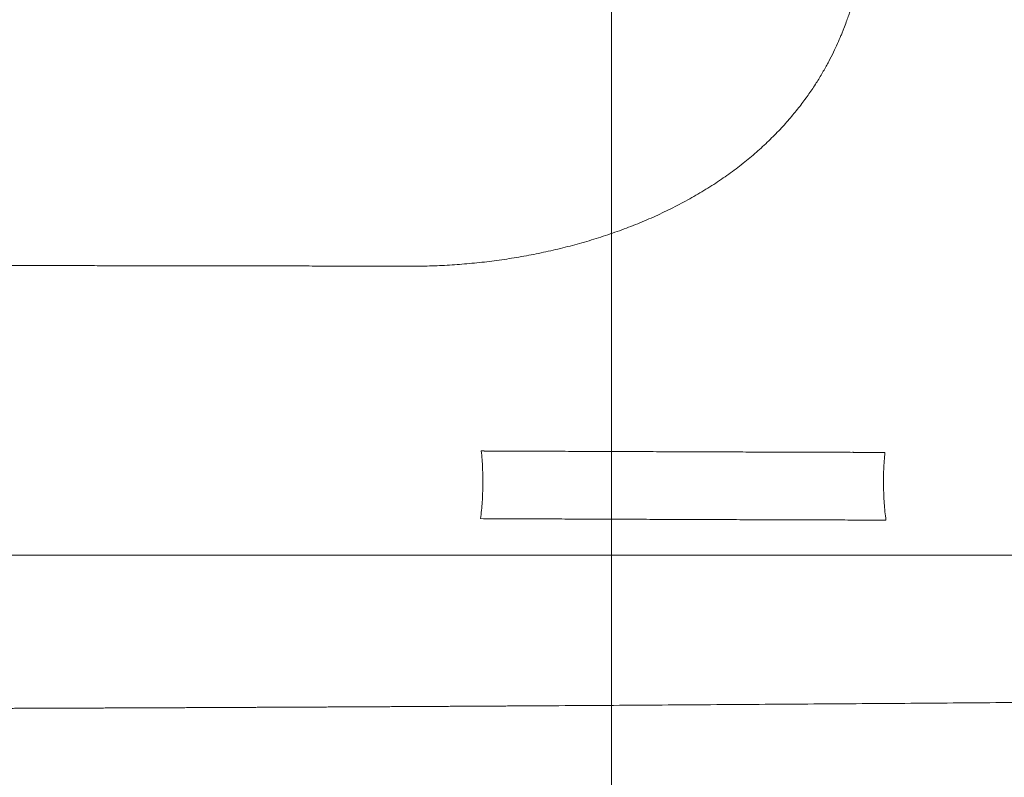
# Model space of a CAD drawing. Header units: millimetres. Extents: x 0 to 594, y 0 to 420.
# Tile 167 of 256: x 293 to 318, y 261 to 280. Entities that reach past the tile are written whole.
import ezdxf

# ---------------------------------------------------------------- set-up
doc = ezdxf.new("R2010")
doc.units = ezdxf.units.MM
doc.layers.add('1', color=7, linetype='Continuous', true_color=0xffffff)

msp = doc.modelspace()

# ---------------------------------------------------------------- linework, layer by layer
at = {"layer": '1', "color": 18, "linetype": 'Continuous', "lineweight": 13}
msp.add_line((308.134, 346.472), (308.134, 246.098), dxfattribs=at)
at = {"layer": '1', "color": 155, "linetype": 'Continuous', "lineweight": 13}
for points, knots in [([(314.427, 280.992), (314.427, 280.992), (314.427, 280.991), (314.425, 280.988), (314.425, 280.986), (314.422, 280.979), (314.421, 280.975), (314.417, 280.966), (314.415, 280.96), (314.412, 280.951), (314.411, 280.947), (314.408, 280.94), (314.407, 280.936), (314.402, 280.924), (314.399, 280.916), (314.389, 280.887), (314.381, 280.865), (314.367, 280.827), (314.362, 280.814), (314.352, 280.785), (314.346, 280.77), (314.329, 280.723), (314.316, 280.688), (314.289, 280.613), (314.274, 280.572), (314.242, 280.485), (314.225, 280.438), (314.207, 280.388)], [0, 0, 0, 0, 0.062178, 0.062178, 0.124699, 0.124699, 0.187221, 0.187221, 0.249742, 0.249742, 0.281003, 0.281003, 0.312264, 0.312264, 0.374785, 0.374785, 0.499828, 0.499828, 0.56235, 0.56235, 0.624871, 0.624871, 0.749914, 0.749914, 0.874957, 0.874957, 1, 1, 1, 1]), ([(314.207, 280.388), (314.188, 280.336), (314.167, 280.28), (314.133, 280.191), (314.121, 280.161), (314.096, 280.098), (314.083, 280.066), (314.042, 279.968), (313.982, 279.831), (313.913, 279.682), (313.837, 279.528), (313.797, 279.448), (313.709, 279.283), (313.663, 279.198), (313.587, 279.067), (313.561, 279.023), (313.507, 278.934), (313.479, 278.889), (313.393, 278.752), (313.332, 278.659), (313.201, 278.47), (313.131, 278.374), (312.984, 278.179), (312.906, 278.081), (312.741, 277.883), (312.654, 277.784), (312.472, 277.585), (312.376, 277.486), (312.176, 277.288), (312.072, 277.189), (311.855, 276.994), (311.742, 276.898), (311.508, 276.708), (311.387, 276.614), (311.138, 276.431), (311.01, 276.341), (310.747, 276.166), (310.612, 276.081), (310.336, 275.915), (310.195, 275.834), (309.908, 275.678), (309.762, 275.602), (309.464, 275.456), (309.314, 275.386), (309.008, 275.251), (308.853, 275.187), (308.54, 275.063), (308.382, 275.004), (308.063, 274.892), (307.902, 274.838), (307.577, 274.737), (307.413, 274.689), (307.084, 274.598), (306.918, 274.556), (306.585, 274.476), (306.418, 274.439), (306.082, 274.37), (305.913, 274.338), (305.574, 274.28), (305.404, 274.253), (305.063, 274.206), (304.892, 274.185), (304.549, 274.148), (304.205, 274.116), (303.861, 274.095), (303.516, 274.08), (303.343, 274.076), (303.171, 274.074)], [0, 0, 0, 0, 0.03125, 0.03125, 0.046875, 0.046875, 0.0625, 0.0625, 0.09375, 0.125, 0.125, 0.15625, 0.15625, 0.1875, 0.1875, 0.203125, 0.203125, 0.21875, 0.21875, 0.25, 0.25, 0.28125, 0.28125, 0.3125, 0.3125, 0.34375, 0.34375, 0.375, 0.375, 0.40625, 0.40625, 0.4375, 0.4375, 0.46875, 0.46875, 0.5, 0.5, 0.53125, 0.53125, 0.5625, 0.5625, 0.59375, 0.59375, 0.625, 0.625, 0.65625, 0.65625, 0.6875, 0.6875, 0.71875, 0.71875, 0.75, 0.75, 0.78125, 0.78125, 0.8125, 0.8125, 0.84375, 0.84375, 0.875, 0.875, 0.90625, 0.90625, 0.9375, 0.96875, 0.96875, 1, 1, 1, 1]), ([(303.171, 274.074), (303.071, 274.075), (302.871, 274.075), (302.57, 274.075), (302.27, 274.075), (301.97, 274.076), (301.67, 274.076), (301.369, 274.076), (301.069, 274.077), (300.769, 274.077), (300.469, 274.077), (300.169, 274.078), (299.868, 274.078), (299.568, 274.078), (299.268, 274.079), (298.968, 274.079), (298.667, 274.08), (298.367, 274.08), (298.067, 274.08), (297.767, 274.081), (297.466, 274.081), (297.166, 274.082), (296.866, 274.082), (296.566, 274.083), (296.266, 274.083), (295.965, 274.084), (295.665, 274.084), (295.365, 274.085), (295.065, 274.086), (294.764, 274.086), (294.464, 274.087), (294.164, 274.087), (293.864, 274.088), (293.564, 274.089), (293.263, 274.089), (292.963, 274.09), (292.663, 274.091), (292.363, 274.091), (292.062, 274.092), (291.762, 274.093), (291.462, 274.093), (291.162, 274.094), (290.861, 274.095), (290.561, 274.096), (290.261, 274.096), (289.961, 274.097), (289.661, 274.098), (289.36, 274.099), (289.06, 274.1), (288.76, 274.101), (288.46, 274.102), (288.159, 274.102), (287.859, 274.103), (287.559, 274.104), (287.259, 274.105), (286.958, 274.106), (286.658, 274.107), (286.358, 274.108), (286.058, 274.109), (285.758, 274.11), (285.457, 274.111), (285.157, 274.112), (284.857, 274.113), (284.557, 274.114), (284.256, 274.115), (283.956, 274.117), (283.656, 274.118), (283.356, 274.119), (283.055, 274.12), (282.755, 274.121), (282.455, 274.122), (282.155, 274.124), (281.855, 274.125), (281.554, 274.126), (281.254, 274.127), (280.954, 274.129), (280.654, 274.13), (280.353, 274.131), (280.053, 274.133), (279.753, 274.134), (279.453, 274.136), (279.153, 274.137), (278.852, 274.138), (278.552, 274.14), (278.252, 274.141), (277.952, 274.143), (277.651, 274.144), (277.351, 274.146), (277.051, 274.147), (276.751, 274.149), (276.45, 274.15), (276.15, 274.152), (275.85, 274.154), (275.55, 274.155), (275.25, 274.157), (274.949, 274.159), (274.649, 274.16), (274.449, 274.162), (274.349, 274.162)], [0, 0, 0, 0, 0.010417, 0.020833, 0.03125, 0.041667, 0.052083, 0.0625, 0.072917, 0.083333, 0.09375, 0.104167, 0.114583, 0.125, 0.135417, 0.145833, 0.15625, 0.166667, 0.177083, 0.1875, 0.197916, 0.208333, 0.21875, 0.229166, 0.239583, 0.25, 0.260416, 0.270833, 0.28125, 0.291666, 0.302083, 0.3125, 0.322916, 0.333333, 0.34375, 0.354166, 0.364583, 0.375, 0.385416, 0.395833, 0.40625, 0.416666, 0.427083, 0.4375, 0.447916, 0.458333, 0.46875, 0.479167, 0.489583, 0.5, 0.510417, 0.520833, 0.53125, 0.541667, 0.552084, 0.5625, 0.572917, 0.583334, 0.59375, 0.604167, 0.614584, 0.625001, 0.635417, 0.645834, 0.656251, 0.666667, 0.677084, 0.687501, 0.697917, 0.708334, 0.71875, 0.729167, 0.739583, 0.75, 0.760416, 0.770833, 0.781249, 0.791666, 0.802083, 0.812499, 0.822916, 0.833332, 0.843749, 0.854166, 0.864582, 0.874999, 0.885416, 0.895833, 0.906249, 0.916666, 0.927083, 0.9375, 0.947916, 0.958333, 0.96875, 0.979167, 0.989583, 1, 1, 1, 1]), ([(280.424, 262.621), (280.476, 262.621), (280.58, 262.621), (280.736, 262.621), (280.892, 262.621), (281.048, 262.621), (281.204, 262.621), (281.36, 262.621), (281.516, 262.621), (281.671, 262.621), (281.827, 262.621), (281.983, 262.621), (282.139, 262.621), (282.295, 262.621), (282.451, 262.621), (282.607, 262.621), (282.763, 262.621), (282.919, 262.621), (283.075, 262.621), (283.23, 262.622), (283.386, 262.622), (283.542, 262.622), (283.698, 262.622), (283.854, 262.622), (284.01, 262.622), (284.166, 262.622), (284.322, 262.622), (284.478, 262.623), (284.633, 262.623), (284.789, 262.623), (284.945, 262.623), (285.101, 262.623), (285.257, 262.624), (285.413, 262.624), (285.569, 262.624), (285.725, 262.624), (285.881, 262.624), (286.036, 262.625), (286.192, 262.625), (286.348, 262.625), (286.504, 262.625), (286.66, 262.626), (286.816, 262.626), (286.972, 262.626), (287.128, 262.627), (287.284, 262.627), (287.44, 262.627), (287.595, 262.627), (287.751, 262.628), (287.907, 262.628), (288.063, 262.628), (288.219, 262.629), (288.375, 262.629), (288.531, 262.629), (288.687, 262.63), (288.843, 262.63), (288.998, 262.631), (289.154, 262.631), (289.31, 262.631), (289.466, 262.632), (289.622, 262.632), (289.778, 262.632), (289.934, 262.633), (290.09, 262.633), (290.246, 262.634), (290.401, 262.634), (290.557, 262.635), (290.713, 262.635), (290.869, 262.635), (291.025, 262.636), (291.181, 262.636), (291.337, 262.637), (291.493, 262.637), (291.649, 262.638), (291.804, 262.638), (291.96, 262.639), (292.116, 262.639), (292.272, 262.64), (292.428, 262.64), (292.584, 262.641), (292.74, 262.641), (292.896, 262.642), (293.052, 262.642), (293.207, 262.643), (293.363, 262.643), (293.519, 262.644), (293.675, 262.645), (293.831, 262.645), (293.987, 262.646), (294.143, 262.646), (294.299, 262.647), (294.455, 262.647), (294.61, 262.648), (294.766, 262.649), (294.922, 262.649), (295.078, 262.65), (295.234, 262.65), (295.39, 262.651), (295.546, 262.652), (295.702, 262.652), (295.858, 262.653), (296.013, 262.654), (296.169, 262.654), (296.325, 262.655), (296.481, 262.656), (296.637, 262.656), (296.793, 262.657), (296.949, 262.658), (297.105, 262.658), (297.261, 262.659), (297.416, 262.66), (297.572, 262.66), (297.728, 262.661), (297.884, 262.662), (298.04, 262.662), (298.196, 262.663), (298.352, 262.664), (298.508, 262.665), (298.664, 262.665), (298.819, 262.666), (298.975, 262.667), (299.131, 262.668), (299.287, 262.668), (299.443, 262.669), (299.599, 262.67), (299.755, 262.671), (299.911, 262.671), (300.067, 262.672), (300.222, 262.673), (300.378, 262.674), (300.534, 262.674), (300.69, 262.675), (300.846, 262.676), (301.002, 262.677), (301.158, 262.678), (301.314, 262.679), (301.47, 262.679), (301.625, 262.68), (301.781, 262.681), (301.937, 262.682), (302.093, 262.683), (302.249, 262.683), (302.405, 262.684), (302.561, 262.685), (302.717, 262.686), (302.873, 262.687), (303.028, 262.688), (303.184, 262.689), (303.34, 262.689), (303.496, 262.69), (303.652, 262.691), (303.808, 262.692), (303.964, 262.693), (304.12, 262.694), (304.276, 262.695), (304.431, 262.696), (304.587, 262.697), (304.743, 262.697), (304.899, 262.698), (305.055, 262.699), (305.211, 262.7), (305.367, 262.701), (306.307, 262.707), (308.032, 262.717), (310.542, 262.734), (313.052, 262.751), (315.562, 262.769), (317.888, 262.786), (320.032, 262.803), (321.993, 262.819), (323.954, 262.834), (325.47, 262.847), (326.542, 262.856), (327.169, 262.861), (327.797, 262.866), (328.424, 262.871), (328.853, 262.875), (329.082, 262.877), (329.113, 262.877), (329.144, 262.878), (329.175, 262.878), (329.205, 262.878), (329.236, 262.878), (329.267, 262.879), (329.298, 262.879), (329.328, 262.879), (329.359, 262.879), (329.39, 262.88), (329.421, 262.88), (329.451, 262.88), (329.482, 262.88), (329.513, 262.881), (329.544, 262.881), (329.574, 262.881), (329.605, 262.881), (329.636, 262.882), (329.667, 262.882), (329.697, 262.882), (329.728, 262.883), (329.759, 262.883), (329.79, 262.883), (329.82, 262.883), (329.851, 262.884), (329.882, 262.884), (329.913, 262.884), (329.943, 262.884), (329.974, 262.885), (330.005, 262.885), (330.036, 262.885), (330.066, 262.885), (330.097, 262.886), (330.128, 262.886), (330.159, 262.886), (330.19, 262.886), (330.22, 262.887), (330.251, 262.887), (330.282, 262.887), (330.313, 262.888), (330.343, 262.888), (330.374, 262.888), (330.405, 262.888), (330.436, 262.889), (330.466, 262.889), (330.497, 262.889), (330.528, 262.889), (330.559, 262.89), (330.589, 262.89), (330.61, 262.89), (330.62, 262.89)], [0, 0, 0, 0, 0.003106, 0.006211, 0.009317, 0.012422, 0.015528, 0.018634, 0.021739, 0.024845, 0.02795, 0.031056, 0.034162, 0.037267, 0.040373, 0.043478, 0.046584, 0.04969, 0.052795, 0.055901, 0.059006, 0.062112, 0.065218, 0.068323, 0.071429, 0.074534, 0.07764, 0.080746, 0.083851, 0.086957, 0.090062, 0.093168, 0.096274, 0.099379, 0.102485, 0.10559, 0.108696, 0.111802, 0.114907, 0.118013, 0.121118, 0.124224, 0.127329, 0.130435, 0.133541, 0.136646, 0.139752, 0.142857, 0.145963, 0.149069, 0.152174, 0.15528, 0.158385, 0.161491, 0.164596, 0.167702, 0.170808, 0.173913, 0.177019, 0.180124, 0.18323, 0.186335, 0.189441, 0.192547, 0.195652, 0.198758, 0.201863, 0.204969, 0.208074, 0.21118, 0.214286, 0.217391, 0.220497, 0.223602, 0.226708, 0.229814, 0.232919, 0.236025, 0.23913, 0.242236, 0.245341, 0.248447, 0.251553, 0.254658, 0.257764, 0.260869, 0.263975, 0.26708, 0.270186, 0.273292, 0.276397, 0.279503, 0.282608, 0.285714, 0.288819, 0.291925, 0.295031, 0.298136, 0.301242, 0.304347, 0.307453, 0.310559, 0.313664, 0.31677, 0.319875, 0.322981, 0.326086, 0.329192, 0.332298, 0.335403, 0.338509, 0.341614, 0.34472, 0.347826, 0.350931, 0.354037, 0.357142, 0.360248, 0.363353, 0.366459, 0.369565, 0.37267, 0.375776, 0.378881, 0.381987, 0.385093, 0.388198, 0.391304, 0.394409, 0.397515, 0.40062, 0.403726, 0.406832, 0.409937, 0.413043, 0.416148, 0.419254, 0.42236, 0.425465, 0.428571, 0.431676, 0.434782, 0.437888, 0.440993, 0.444099, 0.447204, 0.45031, 0.453415, 0.456521, 0.459627, 0.462732, 0.465838, 0.468943, 0.472049, 0.475155, 0.47826, 0.481366, 0.484471, 0.487577, 0.490683, 0.493788, 0.496894, 0.499999, 0.549999, 0.6, 0.65, 0.7, 0.75, 0.789062, 0.828125, 0.867187, 0.90625, 0.91875, 0.93125, 0.94375, 0.95625, 0.96875, 0.969363, 0.969975, 0.970588, 0.971201, 0.971814, 0.972426, 0.973039, 0.973652, 0.974265, 0.974877, 0.97549, 0.976103, 0.976716, 0.977328, 0.977941, 0.978554, 0.979167, 0.979779, 0.980392, 0.981005, 0.981618, 0.98223, 0.982843, 0.983456, 0.984069, 0.984681, 0.985294, 0.985907, 0.98652, 0.987132, 0.987745, 0.988358, 0.988971, 0.989583, 0.990196, 0.990809, 0.991422, 0.992034, 0.992647, 0.99326, 0.993873, 0.994485, 0.995098, 0.995711, 0.996324, 0.996936, 0.997549, 0.998162, 0.998774, 0.999387, 1, 1, 1, 1])]:
    msp.add_open_spline(points, degree=3, knots=knots, dxfattribs=at)
at = {"layer": '1', "color": 155, "linetype": 'Continuous', "lineweight": 18}
for points, knots in [([(304.768, 269.295), (304.776, 269.221), (304.789, 269.075), (304.803, 268.856), (304.807, 268.71), (304.81, 268.565), (304.81, 268.492), (304.809, 268.346), (304.805, 268.2), (304.793, 267.981), (304.775, 267.763), (304.759, 267.617), (304.75, 267.545)], [0, 0, 0, 0, 0.125, 0.25, 0.375, 0.375, 0.5, 0.5, 0.625, 0.75, 0.875, 1, 1, 1, 1]), ([(304.768, 269.295), (304.867, 269.294), (305.065, 269.293), (305.367, 269.292), (305.673, 269.291), (305.983, 269.29), (306.298, 269.288), (306.617, 269.287), (306.941, 269.286), (307.269, 269.284), (307.49, 269.284), (307.658, 269.283), (307.728, 269.283), (307.798, 269.282), (307.826, 269.282), (307.84, 269.282), (307.882, 269.282), (308.023, 269.282), (308.277, 269.281), (308.618, 269.279), (308.959, 269.278), (309.302, 269.277), (309.531, 269.276), (309.704, 269.275), (309.79, 269.275), (309.876, 269.275), (309.934, 269.274), (309.963, 269.274), (310.107, 269.274), (310.337, 269.273), (310.679, 269.272), (311.02, 269.271), (311.359, 269.269), (311.696, 269.268), (312.032, 269.267), (312.365, 269.266), (312.697, 269.265), (312.916, 269.264), (313.081, 269.264), (313.163, 269.263), (313.244, 269.263), (313.285, 269.263), (313.299, 269.263), (313.326, 269.263), (313.449, 269.263), (313.677, 269.262), (313.995, 269.261), (314.306, 269.26), (314.613, 269.259), (314.913, 269.258), (315.11, 269.257), (315.207, 269.257)], [0, 0, 0, 0, 0.03125, 0.0625, 0.09375, 0.125, 0.15625, 0.1875, 0.21875, 0.25, 0.28125, 0.28125, 0.296875, 0.300781, 0.300781, 0.304688, 0.304688, 0.3125, 0.34375, 0.375, 0.40625, 0.4375, 0.46875, 0.46875, 0.484375, 0.492188, 0.492188, 0.5, 0.5, 0.53125, 0.5625, 0.59375, 0.625, 0.65625, 0.6875, 0.71875, 0.75, 0.78125, 0.78125, 0.796875, 0.804688, 0.804688, 0.808594, 0.808594, 0.8125, 0.84375, 0.875, 0.90625, 0.9375, 0.96875, 1, 1, 1, 1]), ([(305.064, 269.293), (305.157, 269.293), (305.333, 269.292), (305.51, 269.291), (305.593, 269.291)], [0, 0, 0, 0, 0.537201, 1, 1, 1, 1]), ([(314.367, 269.26), (314.37, 269.26), (314.373, 269.26), (314.388, 269.26), (314.4, 269.26), (314.436, 269.259), (314.509, 269.259), (314.581, 269.259), (314.724, 269.259), (314.818, 269.258), (314.912, 269.258)], [0, 0, 0, 0, 0.01549, 0.01549, 0.081124, 0.081124, 0.212392, 0.474928, 0.474928, 1, 1, 1, 1]), ([(315.233, 267.507), (315.223, 267.58), (315.215, 267.653), (315.2, 267.798), (315.187, 267.944), (315.175, 268.163), (315.17, 268.308), (315.169, 268.418), (315.168, 268.491), (315.169, 268.564), (315.17, 268.673), (315.174, 268.819), (315.187, 269.038), (315.2, 269.184), (315.207, 269.257)], [0, 0, 0, 0, 0.125, 0.125, 0.25, 0.375, 0.5, 0.5, 0.5625, 0.625, 0.625, 0.75, 0.875, 1, 1, 1, 1]), ([(304.75, 267.545), (304.848, 267.544), (305.047, 267.543), (305.35, 267.542), (305.658, 267.541), (305.969, 267.54), (306.286, 267.538), (306.606, 267.537), (306.931, 267.536), (307.26, 267.535), (307.483, 267.534), (307.651, 267.533), (307.707, 267.533), (307.792, 267.532), (307.82, 267.532), (307.876, 267.532), (308.018, 267.532), (308.273, 267.531), (308.615, 267.529), (308.958, 267.528), (309.303, 267.527), (309.533, 267.526), (309.706, 267.525), (309.793, 267.525), (309.88, 267.525), (309.923, 267.525), (309.938, 267.524), (309.967, 267.524), (310.097, 267.524), (310.342, 267.523), (310.687, 267.522), (311.029, 267.521), (311.37, 267.519), (311.708, 267.518), (312.045, 267.517), (312.38, 267.516), (312.713, 267.515), (312.933, 267.514), (313.098, 267.514), (313.167, 267.513), (313.236, 267.513), (313.263, 267.513), (313.277, 267.513), (313.318, 267.513), (313.454, 267.512), (313.698, 267.512), (314.016, 267.511), (314.329, 267.51), (314.636, 267.509), (314.937, 267.508), (315.135, 267.507), (315.233, 267.507)], [0, 0, 0, 0, 0.03125, 0.0625, 0.09375, 0.125, 0.15625, 0.1875, 0.21875, 0.25, 0.28125, 0.28125, 0.296875, 0.296875, 0.304687, 0.304687, 0.3125, 0.34375, 0.375, 0.40625, 0.4375, 0.46875, 0.46875, 0.484375, 0.492187, 0.492187, 0.496094, 0.496094, 0.5, 0.53125, 0.5625, 0.59375, 0.625, 0.65625, 0.6875, 0.71875, 0.75, 0.78125, 0.78125, 0.796875, 0.800781, 0.800781, 0.804687, 0.804687, 0.8125, 0.84375, 0.875, 0.90625, 0.9375, 0.96875, 1, 1, 1, 1]), ([(275.456, 266.604), (277.091, 266.604), (278.726, 266.604), (281.995, 266.604), (286.899, 266.604), (291.804, 266.604), (298.343, 266.604), (301.612, 266.604), (308.151, 266.604), (311.421, 266.604), (317.96, 266.604), (321.229, 266.604), (327.768, 266.604), (331.038, 266.604), (337.577, 266.604), (340.846, 266.604), (345.751, 266.604), (347.386, 266.604), (350.544, 266.604), (352.067, 266.604), (353.59, 266.604)], [0, 0, 0, 0, 0.062768, 0.062768, 0.125535, 0.251071, 0.251071, 0.376606, 0.376606, 0.502142, 0.502142, 0.627677, 0.627677, 0.753213, 0.753213, 0.878748, 0.878748, 0.941516, 0.941516, 1, 1, 1, 1]), ([(353.59, 266.604), (352.067, 266.604), (350.544, 266.604), (347.386, 266.604), (345.751, 266.604), (340.846, 266.604), (337.577, 266.604), (331.038, 266.604), (327.768, 266.604), (321.229, 266.604), (317.96, 266.604), (311.421, 266.604), (308.151, 266.604), (301.612, 266.604), (298.343, 266.604), (291.804, 266.604), (286.899, 266.604), (281.995, 266.604), (278.726, 266.604), (277.091, 266.604), (275.456, 266.604)], [0, 0, 0, 0, 0.058484, 0.058484, 0.121252, 0.121252, 0.246787, 0.246787, 0.372323, 0.372323, 0.497858, 0.497858, 0.623394, 0.623394, 0.748929, 0.748929, 0.874465, 0.937232, 0.937232, 1, 1, 1, 1])]:
    msp.add_open_spline(points, degree=3, knots=knots, dxfattribs=at)
for points in [[(305.064, 269.293), (304.965, 269.294), (304.867, 269.294), (304.768, 269.295)], [(314.912, 269.258), (315.01, 269.258), (315.109, 269.257), (315.207, 269.257)]]:
    msp.add_open_spline(points, degree=3, dxfattribs=at)

doc.saveas('drawing.dxf')
